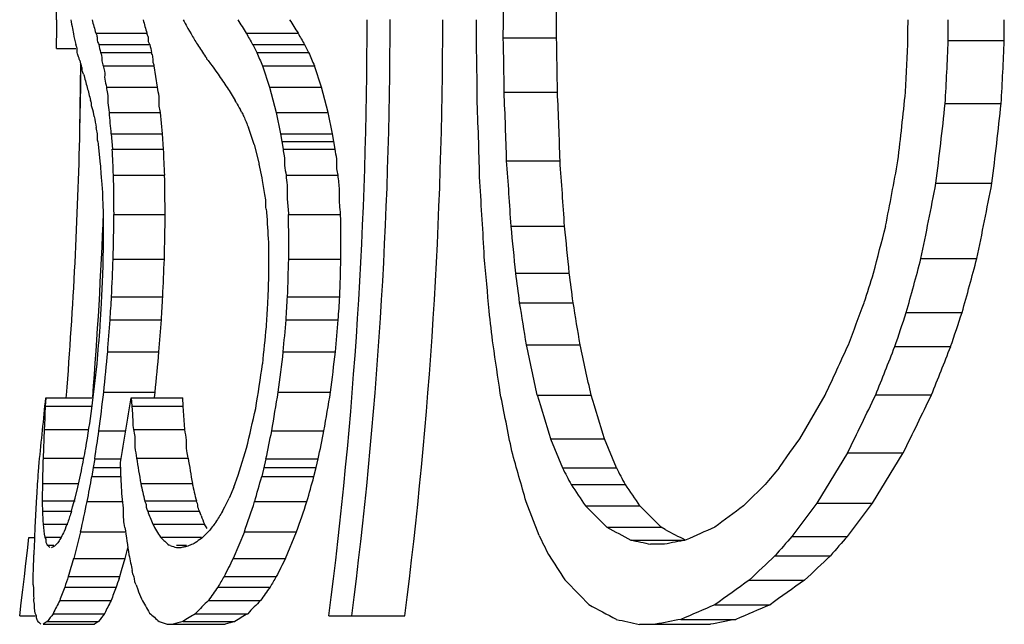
# Model space of a CAD drawing. Header units: millimetres. Extents: x 0 to 420, y 0 to 297.
# Tile 53 of 100: x 197.63 to 199.57, y 166.82 to 168.01. Entities that reach past the tile are written whole.
import ezdxf

# ---------------------------------------------------------------- set-up
doc = ezdxf.new("R2010")
doc.units = ezdxf.units.MM
doc.header["$LTSCALE"] = 23.1
doc.layers.get('0').update_dxf_attribs({"linetype": 'CONTINUOUS'})

msp = doc.modelspace()

# ---------------------------------------------------------------- linework, layer by layer
at = {"color": 7, "linetype": 'Continuous'}
for p, q in [((197.7018, 168.0017), (197.7018, 168.0112)), ((197.7327, 167.9936), (197.7348, 167.9832)), ((197.9586, 167.9966), (197.9601, 167.9936)), ((197.9601, 167.9936), (197.9662, 167.9832)), ((197.7787, 167.9846), (197.8791, 167.9846)), ((198.0747, 167.9846), (198.1767, 167.9846)), ((198.5805, 167.9757), (198.6854, 167.9757)), ((199.456, 167.97), (199.5662, 167.97)), ((197.7016, 167.9543), (197.7392, 167.9543)), ((197.7407, 167.9584), (197.7392, 167.9624)), ((197.7844, 167.9624), (197.8849, 167.9624)), ((197.7881, 167.9468), (197.8885, 167.9468)), ((198.0873, 167.9624), (198.1894, 167.9624)), ((198.0954, 167.9468), (198.1975, 167.9468)), ((197.7456, 167.9371), (197.745, 167.9384)), ((197.7461, 167.9358), (197.7456, 167.9371)), ((197.7471, 167.9308), (197.7489, 167.9244)), ((197.996, 167.9371), (197.9945, 167.9384)), ((197.9972, 167.9358), (197.996, 167.9371)), ((197.9999, 167.9308), (198.0047, 167.9244)), ((197.7474, 167.7936), (197.7493, 167.9244)), ((197.7493, 167.9043), (197.7496, 167.9244)), ((197.7546, 167.9042), (197.7531, 167.9076)), ((197.7932, 167.9202), (197.8937, 167.9202)), ((197.9002, 167.8784), (197.8937, 167.9202)), ((198.0169, 167.9076), (198.0193, 167.9042)), ((198.1066, 167.9202), (198.2088, 167.9202)), ((198.1066, 167.9202), (198.1206, 167.8784)), ((198.2229, 167.8784), (198.2088, 167.9202)), ((197.749, 167.8782), (197.7493, 167.9043)), ((197.7486, 167.8525), (197.749, 167.8782)), ((197.7996, 167.8784), (197.9002, 167.8784)), ((198.1206, 167.8784), (198.2229, 167.8784)), ((198.1206, 167.8784), (198.1333, 167.8289)), ((198.2357, 167.8289), (198.2229, 167.8784)), ((198.5822, 167.8689), (198.687, 167.8689)), ((197.748, 167.8212), (197.7486, 167.8525)), ((197.7695, 167.8492), (197.7684, 167.8523)), ((198.0547, 167.8492), (198.0529, 167.8523)), ((197.7742, 167.8294), (197.7728, 167.8337)), ((198.0656, 167.8294), (198.0634, 167.8337)), ((199.4499, 167.8462), (199.5601, 167.8462)), ((197.7474, 167.7936), (197.748, 167.8212)), ((197.7756, 167.8208), (197.7742, 167.8294)), ((197.8053, 167.8289), (197.9059, 167.8289)), ((197.9097, 167.7867), (197.9059, 167.8289)), ((198.1333, 167.8289), (198.2357, 167.8289)), ((198.1333, 167.8289), (198.142, 167.7867)), ((198.2444, 167.7867), (198.2357, 167.8289)), ((198.0903, 167.7657), (198.0792, 167.7991)), ((197.8091, 167.7867), (197.9097, 167.7867)), ((197.8091, 167.7867), (197.8113, 167.7564)), ((197.9119, 167.7564), (197.9097, 167.7867)), ((198.142, 167.7867), (198.1471, 167.7564)), ((198.142, 167.7867), (198.2444, 167.7867)), ((198.1445, 167.7716), (198.247, 167.7716)), ((198.2496, 167.7564), (198.2444, 167.7867)), ((197.7882, 167.727), (197.7842, 167.7657)), ((197.8113, 167.7564), (197.9119, 167.7564)), ((198.0903, 167.7657), (198.1003, 167.727)), ((198.1471, 167.7564), (198.2496, 167.7564)), ((198.5871, 167.7335), (198.6921, 167.7335)), ((198.1058, 167.6999), (198.1003, 167.727)), ((197.7908, 167.6945), (197.7902, 167.6999)), ((197.7923, 167.6713), (197.7908, 167.6945)), ((197.8135, 167.7051), (197.9142, 167.7051)), ((198.107, 167.6945), (198.1058, 167.6999)), ((198.107, 167.6945), (198.1058, 167.6999)), ((198.1109, 167.6713), (198.107, 167.6945)), ((198.1531, 167.7051), (198.2556, 167.7051)), ((199.4318, 167.6895), (199.5419, 167.6895)), ((197.8145, 167.6279), (197.9152, 167.6279)), ((198.1579, 167.6279), (198.2604, 167.6279)), ((198.5959, 167.605), (198.701, 167.605)), ((197.8128, 167.54), (197.9136, 167.54)), ((198.1584, 167.54), (198.2611, 167.54)), ((199.4023, 167.5412), (199.5124, 167.5412)), ((198.6051, 167.5126), (198.7103, 167.5126)), ((197.8096, 167.4661), (197.9105, 167.4661)), ((198.1559, 167.4661), (198.2586, 167.4661)), ((198.6126, 167.4544), (198.7179, 167.4544)), ((199.3733, 167.4349), (199.4833, 167.4349)), ((197.8069, 167.4206), (197.9077, 167.4206)), ((198.1531, 167.4206), (198.2558, 167.4206)), ((198.6261, 167.3716), (198.7315, 167.3716)), ((199.3509, 167.3679), (199.4608, 167.3679)), ((197.8021, 167.3579), (197.903, 167.3579)), ((198.1476, 167.3579), (198.2503, 167.3579)), ((197.7204, 167.2672), (197.7208, 167.2722)), ((197.7207, 167.2672), (197.7211, 167.2721)), ((197.7943, 167.2781), (197.8952, 167.2781)), ((197.8939, 167.2672), (197.8952, 167.2781)), ((198.1377, 167.2781), (198.2405, 167.2781)), ((198.6474, 167.2727), (198.7531, 167.2727)), ((199.1637, 167.1865), (199.214, 167.2727)), ((199.3133, 167.2729), (199.423, 167.2729)), ((197.6793, 167.2506), (197.6782, 167.2354)), ((197.6802, 167.2672), (197.6793, 167.2506)), ((197.6793, 167.2506), (197.7711, 167.2506)), ((197.6802, 167.2672), (197.7711, 167.2672)), ((197.8486, 167.2672), (197.8494, 167.2506)), ((197.8486, 167.2672), (197.9498, 167.2672)), ((197.8494, 167.2506), (197.9507, 167.2506)), ((197.8494, 167.2506), (197.8511, 167.2354)), ((197.9507, 167.2506), (197.9498, 167.2672)), ((197.9541, 167.2049), (197.9507, 167.2506)), ((197.6777, 167.2125), (197.6771, 167.2049)), ((197.8519, 167.2125), (197.8528, 167.2049)), ((197.6771, 167.2049), (197.6749, 167.1487)), ((197.6771, 167.2049), (197.7648, 167.2049)), ((197.7848, 167.2021), (197.8378, 167.2021)), ((197.8528, 167.2049), (197.9541, 167.2049)), ((198.1249, 167.2021), (198.2278, 167.2021)), ((198.6737, 167.1865), (198.7796, 167.1865)), ((198.6737, 167.1865), (198.6968, 167.1295)), ((198.8031, 167.1295), (198.7796, 167.1865)), ((199.1445, 167.1594), (199.1637, 167.1865)), ((198.0615, 167.1236), (198.0752, 167.1681)), ((199.1252, 167.1322), (199.1445, 167.1594)), ((199.258, 167.1591), (199.1973, 167.0601)), ((199.258, 167.1591), (199.3676, 167.1591)), ((199.3067, 167.0601), (199.3676, 167.1591)), ((197.666, 167.1219), (197.6673, 167.1399)), ((197.6749, 167.1487), (197.7553, 167.1487)), ((197.7767, 167.1471), (197.7738, 167.1298)), ((197.7767, 167.1471), (197.8278, 167.1471)), ((197.8278, 167.1219), (197.8272, 167.1399)), ((197.8588, 167.1487), (197.9603, 167.1487)), ((198.1135, 167.1471), (198.1051, 167.1122)), ((198.1135, 167.1471), (198.2163, 167.1471)), ((198.2122, 167.1298), (198.2163, 167.1471)), ((197.7435, 167.0916), (197.7487, 167.1147)), ((197.7487, 167.1147), (197.7505, 167.1236)), ((197.7738, 167.1298), (197.7709, 167.1122)), ((197.7738, 167.1298), (197.8278, 167.1298)), ((198.0501, 167.0916), (198.0588, 167.1147)), ((198.0588, 167.1147), (198.0615, 167.1236)), ((198.1094, 167.1298), (198.2122, 167.1298)), ((198.208, 167.1122), (198.2122, 167.1298)), ((198.6968, 167.1295), (198.8031, 167.1295)), ((199.1233, 167.1295), (199.1252, 167.1322)), ((197.6736, 167.0985), (197.7435, 167.0985)), ((197.7709, 167.1122), (197.8278, 167.1122)), ((197.8671, 167.0985), (197.9687, 167.0985)), ((198.1051, 167.1122), (198.208, 167.1122)), ((198.7139, 167.0964), (198.8203, 167.0964)), ((197.7381, 167.0698), (197.7435, 167.0916)), ((198.0501, 167.0916), (198.0409, 167.0698)), ((197.6591, 167.0121), (197.6627, 167.0728)), ((197.6734, 167.0643), (197.7381, 167.0643)), ((197.7332, 167.0526), (197.7381, 167.0698)), ((197.7617, 167.063), (197.8304, 167.063)), ((197.8749, 167.0643), (197.9766, 167.0643)), ((198.0323, 167.0526), (198.0409, 167.0698)), ((198.0913, 167.063), (198.1942, 167.063)), ((198.6509, 166.9965), (198.6256, 167.0625)), ((199.1973, 167.0601), (199.1485, 166.9946)), ((199.1973, 167.0601), (199.3067, 167.0601)), ((199.2577, 166.9946), (199.3067, 167.0601)), ((197.6737, 167.0442), (197.7308, 167.0442)), ((197.7308, 167.0439), (197.7332, 167.0526)), ((197.8808, 167.0442), (197.9825, 167.0442)), ((197.9859, 167.0356), (197.9825, 167.0442)), ((197.9842, 167.0399), (197.9825, 167.0442)), ((198.028, 167.0439), (198.0323, 167.0526)), ((198.7422, 167.0544), (198.8488, 167.0544)), ((197.675, 167.0185), (197.7236, 167.0185)), ((197.8908, 167.0185), (197.9926, 167.0185)), ((197.9976, 167.0099), (197.9926, 167.0185)), ((197.7487, 167.0033), (197.7352, 166.9507)), ((197.7487, 167.0033), (197.8358, 167.0033)), ((198.0711, 167.0033), (198.0489, 166.9507)), ((198.0711, 167.0033), (198.1739, 167.0033)), ((198.1517, 166.9507), (198.1739, 167.0033)), ((198.784, 167.0125), (198.8909, 167.0125)), ((198.8988, 167.0083), (198.8909, 167.0125)), ((197.6441, 166.9667), (197.6469, 166.9924)), ((197.6469, 166.9924), (197.6591, 166.9924)), ((197.6782, 166.9928), (197.7095, 166.9928)), ((197.6841, 166.9766), (197.6833, 166.9775)), ((197.6833, 166.9775), (197.6963, 166.9775)), ((197.7038, 166.9819), (197.7027, 166.9803)), ((197.7106, 166.9925), (197.7095, 166.9902)), ((197.9086, 166.9903), (197.9058, 166.9928)), ((197.9058, 166.9928), (197.9865, 166.9928)), ((197.9253, 166.9766), (197.9229, 166.9775)), ((197.9373, 166.9775), (197.9573, 166.9775)), ((197.972, 166.9803), (197.9695, 166.9793)), ((197.9744, 166.9819), (197.972, 166.9803)), ((197.9889, 166.9925), (197.9865, 166.9902)), ((198.8312, 166.9874), (198.9384, 166.9874)), ((198.8976, 166.979), (198.8704, 166.979)), ((199.1485, 166.9946), (199.2577, 166.9946)), ((197.6412, 166.941), (197.6441, 166.9667)), ((197.656, 166.9271), (197.6567, 166.958)), ((197.6849, 166.9757), (197.6841, 166.9766)), ((197.6925, 166.9726), (197.6917, 166.9723)), ((197.6974, 166.9753), (197.6963, 166.9743)), ((197.8363, 166.9507), (197.8417, 166.972)), ((197.946, 166.9723), (197.9373, 166.9723)), ((197.9479, 166.9726), (197.946, 166.9723)), ((197.9573, 166.9743), (197.9554, 166.974)), ((197.9597, 166.9753), (197.9573, 166.9743)), ((197.6382, 166.9153), (197.6412, 166.941)), ((197.7352, 166.9507), (197.8363, 166.9507)), ((197.8293, 166.9271), (197.8345, 166.9448)), ((197.8345, 166.9448), (197.8363, 166.9507)), ((198.0489, 166.9507), (198.1517, 166.9507)), ((199.1152, 166.9565), (199.2243, 166.9565)), ((197.6557, 166.9029), (197.6558, 166.921)), ((197.6558, 166.921), (197.656, 166.9271)), ((197.8258, 166.9153), (197.8293, 166.9271)), ((197.8518, 166.921), (197.8504, 166.9271)), ((197.8518, 166.921), (197.8504, 166.9271)), ((197.6352, 166.8896), (197.6382, 166.9153)), ((197.6557, 166.8993), (197.6557, 166.9029)), ((197.7246, 166.9153), (197.8258, 166.9153)), ((197.8246, 166.9119), (197.8258, 166.9153)), ((197.8246, 166.9119), (197.8258, 166.9153)), ((197.8579, 166.8993), (197.8562, 166.9029)), ((198.031, 166.9153), (198.1337, 166.9153)), ((199.0644, 166.9082), (199.1732, 166.9082)), ((197.6321, 166.8639), (197.6352, 166.8896)), ((197.7177, 166.8945), (197.8188, 166.8945)), ((197.8579, 166.8993), (197.8613, 166.89)), ((198.0188, 166.8945), (198.1215, 166.8945)), ((197.629, 166.8383), (197.6321, 166.8639)), ((197.7077, 166.8686), (197.8088, 166.8686)), ((198.0003, 166.8686), (198.103, 166.8686)), ((197.6581, 166.853), (197.6581, 166.8576)), ((197.6597, 166.8437), (197.6581, 166.853)), ((197.661, 166.8409), (197.6597, 166.8437)), ((197.6948, 166.8424), (197.7959, 166.8424)), ((197.9751, 166.8424), (198.0777, 166.8424)), ((198.9969, 166.8601), (199.1054, 166.8601)), ((197.629, 166.8383), (197.6597, 166.8383)), ((197.6831, 166.8268), (197.7842, 166.8268)), ((197.9499, 166.8268), (198.0524, 166.8268)), ((198.2375, 166.8383), (198.3868, 166.8383)), ((198.93, 166.8312), (199.0382, 166.8312)), ((197.675, 166.8215), (197.7761, 166.8215)), ((197.9192, 166.8215), (198.0333, 166.8215)), ((198.8483, 166.8215), (198.988, 166.8215))]:
    msp.add_line(p, q, dxfattribs=at)
for centre, radius, start, end in [((188.2019, 168.0112), 9.4998, 0, 0.37733), ((189.5644, 168.0113), 9.0162, 359.99942, 0.22549), ((189.5788, 168.0113), 9.1066, 359.99943, 0.22325), ((200.1997, 168.4344), 2.5061, 189.7219, 190.1307), ((200.3631, 168.709), 2.684, 195.0691, 195.658), ((200.4414, 168.7067), 2.6621, 195.1453, 195.7394), ((200.8702, 169.5138), 3.2833, 207.2358, 207.5242), ((201.2271, 169.9594), 3.7199, 211.5827, 212.0649), ((201.3079, 169.957), 3.7006, 211.7222, 212.2077), ((189.1002, 168.012), 9.2124, 352.67993, 359.99503), ((189.1672, 168.0121), 9.1905, 352.66227, 359.9949), ((189.1778, 168.012), 9.2835, 352.73623, 359.99503), ((189.488, 168.0111), 9.0397, 359.74147, 0.0007), ((189.5644, 168.0111), 9.0162, 359.77446, 0.00058), ((189.5788, 168.0111), 9.1066, 359.7767, 0.00057), ((190.6519, 168.0114), 8.7249, 359.76555, 359.99922), ((190.7631, 168.0114), 8.693, 359.72696, 359.99896), ((190.792, 168.0114), 8.7743, 359.7295, 359.99898), ((188.2019, 168.0112), 9.4999, 359.65634, 359.94272), ((199.6485, 168.3762), 1.9537, 191.6029, 192.2265), ((200.3504, 169.3875), 2.7671, 210.4987, 210.9999), ((202.0165, 170.2074), 4.5253, 209.4184, 209.7426), ((202.086, 170.2013), 4.4941, 209.5544, 209.8813), ((189.3935, 167.7864), 9.136, 0.38391, 1.1535), ((189.4729, 167.7817), 9.1097, 0.54858, 1.22005), ((189.4861, 167.778), 9.2014, 0.56587, 1.23065), ((190.671, 168.3271), 8.7128, 356.98581, 357.68854), ((190.7896, 168.3322), 8.674, 356.78755, 357.60628), ((190.8174, 168.3374), 8.7565, 356.78424, 357.59527), ((202.1972, 168.9928), 4.5315, 193.1432, 193.3451), ((202.2464, 168.9865), 4.4801, 193.2149, 193.4192), ((200.059, 169.3224), 2.4855, 213.1737, 213.8383), ((203.0728, 170.5318), 5.6086, 207.2659, 207.4449), ((206.9738, 171.6921), 9.636, 202.87203, 203.04373), ((203.1233, 170.5198), 5.5573, 207.3994, 207.5801), ((206.9257, 171.6498), 9.4812, 202.98896, 203.16374), ((199.9724, 169.3283), 2.4172, 215.5072, 215.9994), ((199.5183, 168.3728), 1.8248, 194.8806, 195.7325), ((200.309, 169.4376), 2.7557, 213.8106, 214.468), ((200.0586, 168.4515), 2.3673, 194.0189, 194.6625), ((200.8726, 169.6094), 3.3223, 211.4082, 211.9302), ((189.3495, 167.4609), 9.2416, 1.6903, 2.53041), ((189.3586, 167.452), 9.3378, 1.72765, 2.55913), ((190.3835, 168.7823), 9.0346, 353.33367, 354.19756), ((201.5729, 169.819), 4.0322, 209.2438, 209.496), ((189.2749, 167.4732), 9.2619, 1.35372, 2.31696), ((190.4824, 168.8045), 9.0186, 352.89789, 353.89994), ((190.5035, 168.8175), 9.1085, 352.88609, 353.87828), ((204.5897, 169.0283), 6.9202, 190.04914, 190.23183), ((177.0747, 165.9529), 20.8154, 5.05433, 5.17088), ((202.3348, 170.0068), 4.7924, 207.0225, 207.1381), ((205.3475, 170.8811), 7.8948, 202.8075, 202.97862), ((188.2719, 168.0113), 9.478, 355.5269, 358.68377), ((185.6983, 167.2026), 12.1256, 2.3753, 2.61808), ((185.6155, 167.186), 12.3097, 2.41706, 2.65622), ((188.9637, 167.0118), 9.6504, 3.52425, 4.28903), ((188.9607, 166.9947), 9.7594, 3.58494, 4.34122), ((189.6746, 169.4895), 9.8403, 348.95922, 349.72063), ((187.392, 167.5326), 10.423, 0.52406, 0.94843), ((187.365, 167.5242), 10.5507, 0.5634, 0.98264), ((188.8985, 167.0367), 9.658, 3.01299, 3.89065), ((189.7335, 169.5418), 9.8736, 348.30986, 349.18717), ((189.7359, 169.5686), 9.9844, 348.28453, 349.1522), ((185.0466, 167.1984), 12.7545, 1.94772, 2.12467), ((188.2015, 168.0112), 9.6, 355.55929, 357.73538), ((187.1629, 167.5348), 10.6313, 0.20597, 0.52328), ((188.1481, 167.7666), 9.6674, 358.65733, 359.17816), ((188.1431, 167.7626), 9.7731, 358.69513, 359.21033), ((187.6108, 166.983), 10.5246, 3.2136, 3.53467), ((188.6732, 167.5255), 9.4853, 0.08805, 0.6188), ((188.6735, 167.5176), 9.5876, 0.13436, 0.65945), ((188.3472, 166.5383), 10.304, 5.42575, 5.94176), ((188.3234, 166.5113), 10.4351, 5.50639, 6.01599), ((188.5844, 170.3308), 11.0887, 345.27703, 345.76982), ((188.0734, 167.7673), 9.7226, 358.46102, 358.85488), ((188.5734, 167.5024), 9.5458, 0.02322, 0.42427), ((188.3602, 167.9129), 9.46, 357.29288, 357.74092), ((188.3616, 167.9114), 9.5592, 357.33043, 357.7738), ((188.8882, 167.8188), 9.2744, 357.8209, 358.27774), ((188.8956, 167.8157), 9.3695, 357.86183, 358.31402), ((188.2936, 166.5786), 10.2949, 4.78974, 5.38268), ((188.5691, 170.4417), 11.2148, 344.44815, 345.01105), ((188.5384, 170.4887), 11.3629, 344.41002, 344.96569), ((188.3255, 167.9129), 9.4757, 357.20073, 357.54022), ((188.8264, 167.8092), 9.2977, 357.78685, 358.13269), ((187.5364, 166.0571), 11.164, 7.19001, 7.49154), ((187.4858, 166.0183), 11.3235, 7.28614, 7.5835), ((187.1596, 171.3232), 12.7329, 342.31154, 342.58654), ((188.386, 168.0113), 9.4394, 356.41239, 356.68923), ((188.3881, 168.0113), 9.538, 356.44956, 356.72352), ((188.9021, 168.0114), 9.2698, 356.34596, 356.62788), ((188.9101, 168.0114), 9.3644, 356.38309, 356.66215), ((188.358, 168.0113), 9.4486, 356.33378, 356.59529), ((188.8456, 168.0114), 9.2885, 356.26978, 356.53581), ((186.2313, 165.3992), 12.5507, 9.04185, 9.42439), ((186.1278, 165.3402), 12.7664, 9.15616, 9.53236), ((184.9442, 172.7859), 15.305, 339.28262, 339.61336), ((187.4939, 166.1142), 11.1377, 6.48034, 6.82724), ((187.0341, 171.523), 12.9988, 341.35814, 341.66955), ((186.9569, 171.5982), 13.2, 341.30842, 341.61517), ((188.2235, 168.167), 9.5939, 355.01925, 355.45701), ((188.3243, 168.1153), 9.508, 355.43141, 355.81025), ((188.3243, 168.1169), 9.6087, 355.46929, 355.84415), ((188.6684, 168.3223), 9.4903, 354.02252, 354.46577), ((188.817, 168.2106), 9.3694, 354.77846, 355.16327), ((188.8216, 168.2139), 9.4675, 354.81292, 355.19373), ((186.2255, 165.4946), 12.4769, 8.209, 8.65051), ((182.8009, 163.9053), 16.2003, 11.99698, 12.35514), ((182.5346, 163.785), 16.5893, 12.13612, 12.48606), ((178.7621, 176.7474), 22.5399, 335.14298, 335.42), ((184.6234, 173.1464), 15.8205, 338.2066, 338.57677), ((184.4512, 173.2769), 16.1308, 338.1483, 338.51151), ((188.0993, 168.2706), 9.7456, 354.15478, 354.6262), ((188.0944, 168.2748), 9.8514, 354.19336, 354.65969), ((188.5388, 168.5061), 9.6772, 352.70959, 353.18567), ((188.5382, 168.5141), 9.7807, 352.7401, 353.21111), ((187.5796, 168.457), 10.2632, 353.22519, 353.71838), ((187.9058, 168.8826), 10.3181, 350.87532, 351.36862), ((187.5291, 168.5173), 10.3397, 352.69234, 353.11693), ((187.8587, 168.9674), 10.4168, 350.24297, 350.66707), ((187.8405, 168.9838), 10.5389, 350.26684, 350.686), ((182.8609, 164.0861), 16.0341, 11.06022, 11.47575), ((164.7255, 156.9011), 35.4721, 16.85536, 17.00088), ((162.8643, 156.189), 37.5614, 17.02487, 17.16242), ((177.7204, 177.6889), 23.9738, 333.94598, 334.24818), ((177.1874, 178.0368), 24.7039, 333.87566, 334.16911), ((186.0813, 168.3807), 11.6523, 353.88703, 354.51639), ((186.0169, 169.1842), 11.9859, 350.17972, 350.79692), ((185.2058, 169.1507), 12.7089, 351.02538, 351.38179), ((185.1266, 170.2123), 13.3017, 346.77022, 347.11568), ((186.6481, 168.8153), 11.2529, 351.47459, 351.75759), ((186.8124, 169.5243), 11.5484, 348.12079, 348.39943), ((186.7637, 169.5526), 11.7025, 348.13792, 348.41287), ((177.2457, 171.102), 20.8871, 349.0197, 349.14408), ((165.6187, 157.7306), 34.3006, 15.78693, 15.9599), ((215.4181, 166.6711), 17.7496, 178.45824, 178.6202), ((215.4331, 170.0215), 17.8075, 189.28403, 189.44759), ((214.9419, 169.9643), 17.2134, 189.41421, 189.58348), ((173.4883, 168.7031), 24.2293, 356.14166, 356.25822), ((173.9837, 165.825), 23.8793, 2.99511, 3.11329), ((214.8651, 175.4657), 18.1908, 207.27529, 207.39249), ((214.5228, 175.3068), 17.7195, 207.48309, 207.60364), ((215.8038, 153.1497), 21.764, 140.03383, 140.14738), ((204.8955, 167.043), 7.2221, 179.55929, 179.83049), ((182.9832, 169.8573), 15.0404, 349.29295, 349.48345), ((205.246, 168.766), 7.5649, 192.73417, 192.99975), ((205.2256, 168.7585), 7.4444, 192.88452, 193.15457), ((182.4548, 171.4822), 16.249, 344.21862, 344.39865), ((182.2394, 171.5712), 16.5794, 344.22179, 344.39823), ((206.5652, 172.3519), 9.4479, 213.79721, 214.1044), ((206.5732, 172.3293), 9.3536, 214.01732, 214.32842), ((208.3334, 157.7192), 13.1632, 134.57051, 134.83044), ((201.9677, 167.1254), 4.2948, 180.8142, 181.0826), ((174.0373, 172.1903), 24.2721, 347.66061, 347.80486), ((171.0853, 176.1898), 28.5065, 341.20032, 341.32706), ((170.1358, 176.5524), 29.6195, 341.19242, 341.3144), ((200.1846, 167.1588), 2.5135, 182.6138, 183.2006), ((202.4371, 165.4734), 4.9614, 161.5455, 161.6786), ((200.6794, 168.1134), 2.9959, 200.9087, 201.436), ((200.7673, 168.1184), 2.9848, 201.2703, 201.6237), ((203.4497, 163.7095), 6.365, 148.40795, 148.52349), ((202.9549, 171.2152), 5.921, 224.64503, 225.21769), ((203.0455, 171.2311), 5.9209, 224.86353, 225.43841), ((204.3993, 159.7683), 9.037, 126.26888, 126.71553), ((198.8964, 167.1579), 1.2293, 186.513, 187.7186), ((200.0266, 166.0929), 2.4834, 158.0279, 158.4728), ((202.4312, 165.4753), 4.9552, 161.678, 161.8113), ((199.4577, 167.9166), 1.8061, 209.8207, 210.7637), ((201.0022, 164.6978), 3.7852, 142.1182, 142.4609), ((203.4371, 163.7172), 6.3503, 148.52341, 148.63914), ((214.0903, 166.2442), 16.4492, 177.32429, 177.5131), ((198.8755, 166.4152), 1.3001, 153.0636, 153.6354), ((214.161, 169.3991), 16.4987, 188.31848, 188.50857), ((199.7963, 165.156), 2.5767, 134.1728, 134.5416), ((201.4119, 171.8898), 5.5402, 241.6839, 242.2365), ((201.5349, 171.9539), 5.6042, 241.9413, 242.3995), ((202.2778, 159.5576), 8.1451, 113.75617, 114.19101), ((197.955, 166.7027), 0.3751, 132.2716, 133.3873), ((198.2722, 166.6027), 0.6833, 145.4503, 146.2905), ((198.7257, 167.8913), 1.2164, 227.7957, 228.1564), ((198.7463, 167.9143), 1.2473, 228.1572, 228.6893), ((198.7669, 164.9926), 2.1407, 111.8687, 112.1524), ((199.1389, 165.2941), 2.0506, 124.1924, 124.6026), ((215.1754, 175.069), 18.3909, 206.03639, 206.16982), ((201.0656, 177.3541), 10.6047, 257.83675, 258.05361), ((201.4323, 154.2638), 12.9654, 101.08224, 101.27333), ((215.034, 153.0572), 21.1329, 138.73736, 138.87445), ((214.7893, 153.3116), 20.6992, 138.62069, 138.7609), ((197.824, 167.1108), 0.1938, 224.1671, 225.5956), ((197.8244, 166.6728), 0.3276, 113.0081, 113.7415), ((204.7485, 168.4166), 7.057, 191.92847, 192.18435), ((198.5209, 168.6294), 1.7568, 250.1821, 250.5979), ((198.5956, 163.3414), 3.6886, 99.9953, 100.1138), ((206.4639, 171.9596), 9.2609, 212.689, 213.04881), ((211.233, 162.9223), 14.0862, 163.38234, 163.53256), ((211.8864, 159.9293), 15.517, 153.09591, 153.24241), ((211.6526, 160.0869), 15.1455, 153.05124, 153.20139), ((208.1816, 157.358), 13.2035, 133.36678, 133.67115), ((208.1822, 157.4311), 13.0758, 133.24141, 133.54945), ((204.2503, 164.7329), 6.881, 161.50865, 161.6911), ((204.1845, 164.789), 6.7048, 161.54188, 161.69791), ((205.2568, 162.662), 8.3847, 149.51793, 149.68248), ((205.257, 162.7127), 8.2706, 149.4601, 149.62702), ((202.8258, 170.8677), 5.7167, 223.8234, 224.5038), ((204.4021, 159.3562), 9.2479, 125.25294, 125.76666), ((204.483, 159.3601), 9.2287, 125.12484, 125.64123), ((199.997, 166.9621), 2.3422, 181.5388, 182.2192), ((200.9468, 165.6252), 3.4696, 158.5401, 158.9985), ((201.0153, 165.6373), 3.4348, 158.5296, 158.9927), ((200.4687, 167.8709), 2.7858, 200.6159, 201.0237), ((201.9775, 164.0424), 4.8792, 144.2286, 144.6022), ((202.0461, 164.0589), 4.8418, 144.1513, 144.5282), ((199.1443, 166.1487), 1.6069, 153.3828, 154.4225), ((199.2355, 166.1526), 1.5963, 153.3489, 154.3957), ((199.3377, 167.7069), 1.6902, 209.6227, 210.7108), ((200.1041, 164.8222), 2.935, 135.7928, 136.5016), ((200.1973, 164.8244), 2.9266, 135.6933, 136.4053), ((198.1889, 166.4605), 0.6244, 142.2947, 144.0938), ((198.288, 166.4611), 0.6225, 142.218, 144.0243), ((198.6763, 167.7189), 1.1802, 227.8661, 229.0848), ((199.0565, 165.0776), 2.0698, 121.4984, 122.3205), ((199.1588, 165.0707), 2.0755, 121.3901, 122.2124), ((201.323, 171.5645), 5.3623, 241.3096, 241.9667), ((202.3027, 159.1194), 8.417, 113.12634, 113.62215), ((202.4111, 159.0791), 8.4541, 113.01834, 113.51414), ((197.7968, 166.953), 0.1823, 223.6941, 226.1568), ((197.8548, 166.554), 0.3223, 122.1924, 123.9018), ((197.9559, 166.5529), 0.3233, 122.0879, 123.7969), ((198.4877, 168.4799), 1.7531, 250.5284, 251.0799), ((198.6493, 164.2523), 2.6678, 105.1982, 105.6219), ((198.754, 164.2313), 2.6886, 105.1272, 105.5496), ((201.0145, 177.0687), 10.4737, 257.80916, 258.06408), ((201.4357, 153.7484), 13.3206, 100.84219, 101.06062), ((201.5516, 153.6334), 13.435, 100.78238, 101.00014)]:
    msp.add_arc(centre, radius, start, end, dxfattribs=at)
for points, knots in [([(197.7787, 167.9846), (197.7792, 167.9827), (197.7823, 167.9786), (197.7803, 167.9703), (197.7837, 167.9652), (197.7844, 167.9624)], [0, 0, 0, 0, 0.258392, 0.61967, 1, 1, 1, 1]), ([(197.8849, 167.9624), (197.8844, 167.9643), (197.8813, 167.9684), (197.8833, 167.9767), (197.8799, 167.9818), (197.8791, 167.9846)], [0, 0, 0, 0, 0.258531, 0.619627, 1, 1, 1, 1]), ([(197.7421, 167.9544), (197.7419, 167.9551), (197.7415, 167.9564), (197.741, 167.9577), (197.7407, 167.9584)], [0, 0, 0, 0, 0.489948, 1, 1, 1, 1]), ([(197.745, 167.9384), (197.7443, 167.9411), (197.7408, 167.946), (197.7425, 167.9518), (197.7421, 167.9544)], [0, 0, 0, 0, 0.515066, 1, 1, 1, 1]), ([(197.7881, 167.9468), (197.7885, 167.9446), (197.7913, 167.9394), (197.7894, 167.9299), (197.7926, 167.9236), (197.7932, 167.9202)], [0, 0, 0, 0, 0.254708, 0.622166, 1, 1, 1, 1]), ([(197.8937, 167.9202), (197.8933, 167.9225), (197.8904, 167.9277), (197.8924, 167.9372), (197.8892, 167.9435), (197.8885, 167.9468)], [0, 0, 0, 0, 0.254779, 0.622138, 1, 1, 1, 1]), ([(197.7471, 167.9308), (197.7469, 167.9317), (197.7456, 167.9332), (197.7462, 167.935), (197.7461, 167.9358)], [0, 0, 0, 0, 0.517934, 1, 1, 1, 1]), ([(197.9999, 167.9308), (197.9992, 167.9318), (197.9963, 167.9325), (197.9976, 167.9351), (197.9972, 167.9358)], [0, 0, 0, 0, 0.58766, 1, 1, 1, 1]), ([(197.7531, 167.9076), (197.7518, 167.9101), (197.7529, 167.9164), (197.7497, 167.9215), (197.7489, 167.9244)], [0, 0, 0, 0, 0.488832, 1, 1, 1, 1]), ([(197.7932, 167.9202), (197.7938, 167.9167), (197.7973, 167.9083), (197.7949, 167.8938), (197.7988, 167.8837), (197.7996, 167.8784)], [0, 0, 0, 0, 0.252799, 0.623413, 1, 1, 1, 1]), ([(197.7996, 167.8784), (197.8001, 167.8743), (197.8033, 167.8642), (197.8011, 167.8473), (197.8046, 167.8351), (197.8053, 167.8289)], [0, 0, 0, 0, 0.251456, 0.624251, 1, 1, 1, 1]), ([(197.9059, 167.8289), (197.9054, 167.833), (197.9022, 167.8431), (197.9044, 167.8601), (197.9009, 167.8722), (197.9002, 167.8784)], [0, 0, 0, 0, 0.251477, 0.624239, 1, 1, 1, 1]), ([(197.7728, 167.8337), (197.7722, 167.8363), (197.7696, 167.8411), (197.7706, 167.8468), (197.7695, 167.8492)], [0, 0, 0, 0, 0.507944, 1, 1, 1, 1]), ([(197.7842, 167.7657), (197.7838, 167.7686), (197.7812, 167.7752), (197.783, 167.7868), (197.7801, 167.7949), (197.7795, 167.7991)], [0, 0, 0, 0, 0.252458, 0.623587, 1, 1, 1, 1]), ([(198.1471, 167.7564), (198.1476, 167.7521), (198.151, 167.7417), (198.1487, 167.7241), (198.1524, 167.7115), (198.1531, 167.7051)], [0, 0, 0, 0, 0.251077, 0.624699, 1, 1, 1, 1]), ([(198.2556, 167.7051), (198.2551, 167.7094), (198.2518, 167.7198), (198.2541, 167.7374), (198.2503, 167.75), (198.2496, 167.7564)], [0, 0, 0, 0, 0.251038, 0.624656, 1, 1, 1, 1]), ([(198.1531, 167.7051), (198.1535, 167.6987), (198.1563, 167.6827), (198.1544, 167.6568), (198.1573, 167.6376), (198.1579, 167.6279)], [0, 0, 0, 0, 0.250251, 0.624977, 1, 1, 1, 1]), ([(198.2604, 167.6279), (198.2601, 167.6343), (198.2574, 167.6503), (198.2593, 167.6763), (198.2563, 167.6954), (198.2556, 167.7051)], [0, 0, 0, 0, 0.25022, 0.624966, 1, 1, 1, 1]), ([(198.1154, 167.6319), (198.115, 167.6352), (198.1125, 167.6432), (198.1142, 167.6567), (198.1114, 167.6663), (198.1109, 167.6713)], [0, 0, 0, 0, 0.251055, 0.624641, 1, 1, 1, 1]), ([(197.8528, 167.2049), (197.8533, 167.2002), (197.8567, 167.1887), (197.8543, 167.1696), (197.8581, 167.1557), (197.8588, 167.1487)], [0, 0, 0, 0, 0.251337, 0.624286, 1, 1, 1, 1]), ([(197.9603, 167.1487), (197.9598, 167.1534), (197.9563, 167.1649), (197.9587, 167.184), (197.9549, 167.1979), (197.9541, 167.2049)], [0, 0, 0, 0, 0.251389, 0.624262, 1, 1, 1, 1]), ([(197.8358, 167.0121), (197.8354, 167.0172), (197.8323, 167.0296), (197.8345, 167.0502), (197.8311, 167.0652), (197.8304, 167.0728)], [0, 0, 0, 0, 0.250925, 0.624509, 1, 1, 1, 1]), ([(197.8749, 167.0643), (197.8754, 167.0626), (197.8786, 167.059), (197.8765, 167.0513), (197.88, 167.0468), (197.8808, 167.0442)], [0, 0, 0, 0, 0.260482, 0.618367, 1, 1, 1, 1]), ([(197.6782, 166.9928), (197.6787, 166.9915), (197.6813, 166.9888), (197.6796, 166.9827), (197.6826, 166.9795), (197.6833, 166.9775)], [0, 0, 0, 0, 0.262558, 0.613737, 1, 1, 1, 1]), ([(197.8562, 166.9029), (197.8548, 166.9056), (197.8561, 166.9124), (197.8526, 166.9179), (197.8518, 166.921)], [0, 0, 0, 0, 0.48922, 1, 1, 1, 1]), ([(197.665, 166.8271), (197.6642, 166.8294), (197.6611, 166.8335), (197.6622, 166.8389), (197.661, 166.8409)], [0, 0, 0, 0, 0.516334, 1, 1, 1, 1])]:
    msp.add_open_spline(points, degree=3, knots=knots, dxfattribs=at)
for points in [[(197.7902, 167.6999), (197.7889, 167.7089), (197.789, 167.718), (197.7882, 167.727)], [(197.6782, 167.2354), (197.678, 167.2278), (197.6784, 167.2201), (197.6777, 167.2125)], [(197.8511, 167.2354), (197.8515, 167.2278), (197.8509, 167.2201), (197.8519, 167.2125)], [(197.9796, 167.0543), (197.9799, 167.0578), (197.9776, 167.061), (197.9766, 167.0643)], [(197.9825, 167.0442), (197.9815, 167.0476), (197.9792, 167.0508), (197.9796, 167.0543)], [(197.6581, 166.8576), (197.6582, 166.8622), (197.6571, 166.8668), (197.6566, 166.8715)]]:
    msp.add_open_spline(points, degree=3, dxfattribs=at)

doc.saveas('drawing.dxf')
